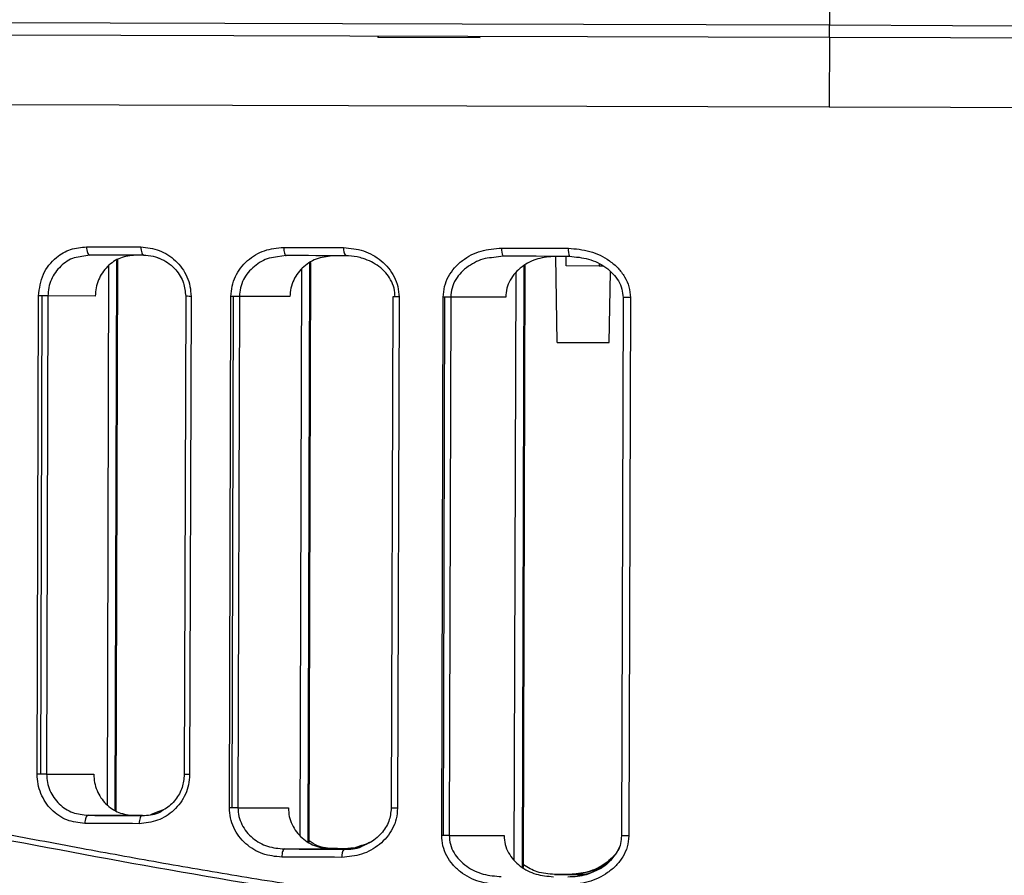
# Model space of a CAD drawing. Header units: millimetres. Extents: x -262 to 35, y 60 to 323.
# Tile 7 of 20: x -225 to -189, y 150 to 181. Entities that reach past the tile are written whole.
import ezdxf

# ---------------------------------------------------------------- set-up
doc = ezdxf.new("R2010")
doc.units = ezdxf.units.MM
doc.header["$PDSIZE"] = -1

msp = doc.modelspace()

# ---------------------------------------------------------------- linework, layer by layer
at = {"color": 7, "linetype": 'Continuous', "lineweight": 25}
for p, q in [((-195.218, 182.948), (-195.225, 180.939)), ((-195.227, 180.482), (-195.234, 177.948)), ((-222.267, 172.526), (-222.553, 172.474)), ((-219.827, 172.452), (-219.677, 172.392)), ((-215.09, 172.505), (-215.402, 172.456)), ((-207.155, 172.482), (-207.495, 172.437)), ((-205.18, 169.333), (-205.226, 172.477)), ((-204.847, 172.126), (-204.846, 172.476)), ((-221.625, 152.421), (-221.569, 172.138)), ((-221.333, 152.226), (-221.275, 172.33)), ((-221.298, 152.203), (-221.24, 172.353)), ((-214.28, 151.081), (-214.219, 172.225)), ((-214.243, 151.059), (-214.182, 172.247)), ((-206.452, 150.143), (-206.389, 172.133)), ((-206.414, 150.123), (-206.35, 172.152)), ((-203.647, 172.123), (-204.847, 172.126)), ((-203.647, 172.187), (-203.647, 172.123)), ((-203.645, 172.123), (-203.647, 172.123)), ((-203.645, 172.187), (-203.645, 172.123)), ((-203.501, 172.123), (-203.645, 172.123)), ((-214.573, 151.287), (-214.513, 172.02)), ((-206.745, 150.381), (-206.683, 171.895)), ((-203.278, 169.328), (-203.225, 171.917)), ((-224.19, 153.541), (-224.14, 171.031)), ((-224.06, 153.541), (-224.009, 171.031)), ((-223.797, 171.03), (-223.847, 153.54)), ((-222.068, 171.026), (-223.797, 171.03)), ((-218.761, 171.016), (-218.811, 153.526)), ((-218.566, 171.015), (-218.617, 153.525)), ((-217.159, 152.311), (-217.105, 171.011)), ((-217.06, 152.311), (-217.007, 171.011)), ((-216.794, 171.01), (-216.848, 152.31)), ((-214.951, 171.005), (-216.794, 171.01)), ((-211.19, 170.994), (-211.244, 152.294)), ((-210.961, 170.993), (-211.015, 152.293)), ((-209.401, 151.303), (-209.344, 170.989)), ((-209.337, 151.303), (-209.281, 170.988)), ((-209.069, 170.988), (-209.125, 151.302)), ((-207.06, 170.982), (-209.069, 170.988)), ((-202.77, 170.97), (-202.827, 151.284)), ((-202.503, 170.969), (-202.559, 151.283)), ((-223.847, 153.54), (-222.118, 153.535)), ((-216.848, 152.31), (-215.005, 152.305)), ((-220.656, 152.031), (-222.326, 152.036)), ((-220.346, 152.03), (-220.656, 152.031)), ((-219.773, 152.163), (-220.044, 152.056)), ((-209.125, 151.302), (-207.117, 151.297)), ((-212.338, 150.927), (-212.642, 150.823)), ((-212.32, 150.902), (-212.024, 151.051)), ((-213.389, 150.8), (-215.152, 150.805)), ((-212.599, 150.815), (-212.929, 150.816)), ((-204.141, 149.872), (-204.748, 149.874))]:
    msp.add_line(p, q, dxfattribs=at)
at = {"color": 7, "linetype": 'Continuous'}
msp.add_line((-211.721, 180.497), (-207.997, 180.486), dxfattribs=at)
at = {"color": 7, "linetype": 'Continuous', "lineweight": 25, "flags": 128}
for points in [[(-261.205, 181.133), (-261.052, 181.132), (-260.592, 181.131), (-259.828, 181.128), (-258.762, 181.125), (-257.4, 181.121), (-255.748, 181.116), (-253.814, 181.11), (-251.606, 181.103), (-249.135, 181.096), (-246.413, 181.088), (-243.453, 181.079), (-240.267, 181.07), (-236.871, 181.06), (-233.281, 181.049), (-229.514, 181.038), (-225.586, 181.027), (-221.517, 181.015), (-217.326, 181.003), (-213.031, 180.99), (-208.653, 180.978), (-204.212, 180.965), (-199.729, 180.952), (-195.225, 180.939)], [(-195.227, 180.482), (-195.227, 180.56), (-195.226, 180.635), (-195.226, 180.706), (-195.226, 180.771), (-195.226, 180.828), (-195.226, 180.875), (-195.226, 180.913), (-195.225, 180.939)], [(-195.225, 180.939), (-190.722, 180.926), (-186.239, 180.913)], [(-195.227, 180.482), (-199.66, 180.495), (-204.073, 180.508), (-208.446, 180.52), (-212.76, 180.533), (-216.996, 180.545), (-221.134, 180.557), (-225.157, 180.569)], [(-186.381, 180.457), (-190.794, 180.469), (-195.227, 180.482)], [(-225.224, 178.035), (-221.194, 178.023), (-217.047, 178.011), (-212.803, 177.999), (-208.48, 177.986), (-204.098, 177.973), (-199.676, 177.961), (-195.234, 177.948)], [(-225.224, 178.035), (-221.194, 178.023), (-217.047, 178.011), (-212.803, 177.999), (-208.48, 177.986), (-204.098, 177.973), (-199.676, 177.961), (-195.234, 177.948)], [(-195.234, 177.948), (-190.793, 177.935), (-186.371, 177.922)], [(-195.234, 177.948), (-190.793, 177.935), (-186.371, 177.922)], [(-222.389, 172.826), (-222.141, 172.826), (-221.894, 172.825), (-221.646, 172.824), (-221.397, 172.823), (-221.148, 172.823), (-220.899, 172.822), (-220.649, 172.821), (-220.399, 172.821)], [(-222.389, 172.826), (-222.386, 172.768), (-222.38, 172.712), (-222.368, 172.66), (-222.353, 172.614), (-222.335, 172.577), (-222.314, 172.549), (-222.291, 172.532), (-222.267, 172.526)], [(-220.399, 172.821), (-220.397, 172.762), (-220.39, 172.706), (-220.38, 172.654), (-220.366, 172.608), (-220.349, 172.571), (-220.329, 172.543), (-220.308, 172.526), (-220.286, 172.52)], [(-215.179, 172.805), (-214.906, 172.805), (-214.633, 172.804), (-214.359, 172.803), (-214.085, 172.802), (-213.811, 172.801), (-213.536, 172.801), (-213.261, 172.8), (-212.986, 172.799)], [(-215.179, 172.805), (-215.177, 172.747), (-215.172, 172.691), (-215.164, 172.639), (-215.153, 172.593), (-215.14, 172.556), (-215.124, 172.528), (-215.107, 172.511), (-215.09, 172.505)], [(-220.286, 172.52), (-220.535, 172.521), (-220.784, 172.522), (-221.032, 172.522), (-221.28, 172.523), (-221.527, 172.524), (-221.774, 172.525), (-222.021, 172.525), (-222.267, 172.526)], [(-212.906, 172.499), (-213.18, 172.5), (-213.454, 172.5), (-213.728, 172.501), (-214.001, 172.502), (-214.274, 172.503), (-214.546, 172.504), (-214.818, 172.504), (-215.09, 172.505)], [(-207.208, 172.782), (-206.903, 172.781), (-206.599, 172.781), (-206.294, 172.78), (-205.989, 172.779), (-205.684, 172.778), (-205.378, 172.777), (-205.072, 172.776), (-204.766, 172.775)], [(-204.724, 172.475), (-205.029, 172.476), (-205.333, 172.477), (-205.637, 172.478), (-205.941, 172.479), (-206.245, 172.48), (-206.548, 172.48), (-206.852, 172.481), (-207.155, 172.482)], [(-224.009, 171.031), (-224.026, 171.031), (-224.043, 171.031), (-224.06, 171.031), (-224.076, 171.031), (-224.092, 171.031), (-224.108, 171.031), (-224.124, 171.031), (-224.14, 171.031)], [(-223.797, 171.03), (-223.819, 171.031), (-223.843, 171.031), (-223.868, 171.031), (-223.894, 171.031), (-223.922, 171.031), (-223.951, 171.031), (-223.98, 171.031), (-224.009, 171.031)], [(-218.566, 171.015), (-218.632, 171.015), (-218.688, 171.016), (-218.729, 171.016), (-218.754, 171.016), (-218.761, 171.016)], [(-217.007, 171.011), (-217.019, 171.011), (-217.032, 171.011), (-217.044, 171.011), (-217.057, 171.011), (-217.069, 171.011), (-217.081, 171.011), (-217.093, 171.011), (-217.105, 171.011)], [(-216.794, 171.01), (-216.816, 171.01), (-216.84, 171.01), (-216.865, 171.01), (-216.892, 171.01), (-216.919, 171.01), (-216.948, 171.011), (-216.977, 171.011), (-217.007, 171.011)], [(-210.961, 170.993), (-211.035, 170.993), (-211.099, 170.994), (-211.148, 170.994), (-211.179, 170.994), (-211.19, 170.994), (-211.19, 170.994)], [(-209.281, 170.988), (-209.289, 170.988), (-209.297, 170.988), (-209.305, 170.988), (-209.313, 170.988), (-209.321, 170.988), (-209.329, 170.988), (-209.336, 170.989), (-209.344, 170.989)], [(-209.069, 170.988), (-209.09, 170.988), (-209.114, 170.988), (-209.139, 170.988), (-209.166, 170.988), (-209.194, 170.988), (-209.222, 170.988), (-209.251, 170.988), (-209.281, 170.988)], [(-202.503, 170.969), (-202.584, 170.969), (-202.657, 170.969), (-202.714, 170.969), (-202.753, 170.97), (-202.769, 170.97), (-202.77, 170.97)], [(-205.18, 169.333), (-205.108, 169.333), (-204.902, 169.332), (-204.593, 169.331), (-204.229, 169.33), (-203.865, 169.329), (-203.557, 169.328), (-203.35, 169.328), (-203.278, 169.328)], [(-224.06, 153.541), (-224.076, 153.541), (-224.093, 153.541), (-224.11, 153.541), (-224.126, 153.541), (-224.143, 153.541), (-224.159, 153.541), (-224.175, 153.541), (-224.19, 153.541)], [(-223.847, 153.54), (-223.869, 153.54), (-223.893, 153.54), (-223.918, 153.54), (-223.945, 153.541), (-223.972, 153.541), (-224.001, 153.541), (-224.03, 153.541), (-224.06, 153.541)], [(-218.617, 153.525), (-218.683, 153.525), (-218.738, 153.525), (-218.78, 153.526), (-218.805, 153.526), (-218.811, 153.526)], [(-217.06, 152.311), (-217.073, 152.311), (-217.085, 152.311), (-217.098, 152.311), (-217.11, 152.311), (-217.123, 152.311), (-217.135, 152.311), (-217.147, 152.311), (-217.159, 152.311)], [(-216.848, 152.31), (-216.87, 152.31), (-216.894, 152.31), (-216.919, 152.311), (-216.946, 152.311), (-216.973, 152.311), (-217.002, 152.311), (-217.031, 152.311), (-217.06, 152.311)], [(-211.015, 152.293), (-211.089, 152.294), (-211.153, 152.294), (-211.202, 152.294), (-211.233, 152.294), (-211.244, 152.294), (-211.244, 152.294)], [(-222.326, 152.036), (-222.35, 152.03), (-222.373, 152.013), (-222.394, 151.985), (-222.413, 151.948), (-222.428, 151.903), (-222.44, 151.851), (-222.447, 151.795), (-222.449, 151.736)], [(-222.326, 152.036), (-222.08, 152.035), (-221.833, 152.034), (-221.586, 152.034), (-221.339, 152.033), (-221.091, 152.032), (-220.843, 152.032), (-220.594, 152.031), (-220.345, 152.03)], [(-220.345, 152.03), (-220.367, 152.024), (-220.389, 152.007), (-220.408, 151.98), (-220.426, 151.942), (-220.44, 151.897), (-220.45, 151.845), (-220.457, 151.789), (-220.459, 151.73)], [(-220.459, 151.73), (-220.71, 151.731), (-220.959, 151.732), (-221.209, 151.733), (-221.458, 151.733), (-221.706, 151.734), (-221.954, 151.735), (-222.202, 151.735), (-222.449, 151.736)], [(-209.337, 151.303), (-209.345, 151.303), (-209.353, 151.303), (-209.361, 151.303), (-209.369, 151.303), (-209.377, 151.303), (-209.385, 151.303), (-209.393, 151.303), (-209.401, 151.303)], [(-209.125, 151.302), (-209.147, 151.302), (-209.171, 151.302), (-209.196, 151.302), (-209.223, 151.303), (-209.25, 151.303), (-209.279, 151.303), (-209.308, 151.303), (-209.337, 151.303)], [(-202.559, 151.283), (-202.641, 151.284), (-202.713, 151.284), (-202.771, 151.284), (-202.81, 151.284), (-202.826, 151.284), (-202.827, 151.284)], [(-215.152, 150.805), (-215.17, 150.8), (-215.187, 150.783), (-215.202, 150.755), (-215.216, 150.718), (-215.227, 150.672), (-215.236, 150.62), (-215.241, 150.564), (-215.243, 150.506)], [(-213.05, 150.499), (-213.325, 150.5), (-213.6, 150.501), (-213.875, 150.502), (-214.149, 150.502), (-214.423, 150.503), (-214.697, 150.504), (-214.97, 150.505), (-215.243, 150.506)], [(-215.152, 150.805), (-214.88, 150.805), (-214.608, 150.804), (-214.336, 150.803), (-214.063, 150.802), (-213.79, 150.801), (-213.517, 150.801), (-213.243, 150.8), (-212.969, 150.799)], [(-212.97, 150.799), (-213.113, 150.8), (-213.389, 150.8)], [(-212.929, 150.816), (-213.204, 150.817), (-213.353, 150.817)], [(-213.351, 150.817), (-213.074, 150.816), (-212.86, 150.816)], [(-204.748, 149.874), (-205.053, 149.875), (-205.275, 149.876)], [(-205.273, 149.875), (-204.963, 149.874), (-204.653, 149.874), (-204.343, 149.873), (-204.143, 149.872)]]:
    msp.add_lwpolyline(points, dxfattribs=at)
at = {"color": 7, "linetype": 'Continuous', "lineweight": 25}
for centre, radius, start, end in [((-212.645, 172.728), 0.348, 168.2875, 221.2813), ((-206.751, 172.708), 0.463, 170.8093, 209.2812), ((-204.211, 172.7), 0.56, 172.2979, 203.6928), ((-212.709, 150.568), 0.348, 138.3973, 191.3776)]:
    msp.add_arc(centre, radius, start, end, dxfattribs=at)
for points, knots in [([(-224.14, 171.031), (-224.103, 171.305), (-224.031, 171.853), (-223.546, 172.438), (-222.976, 172.77), (-222.585, 172.808), (-222.389, 172.826)], [0, 0, 0, 0, 0.279826, 0.559323, 0.779515, 1, 1, 1, 1]), ([(-220.399, 172.821), (-220.17, 172.795), (-219.712, 172.745), (-219.205, 172.413), (-218.887, 172.055), (-218.707, 171.736), (-218.587, 171.386), (-218.573, 171.138), (-218.566, 171.015)], [0, 0, 0, 0, 0.249918, 0.499227, 0.625556, 0.749538, 0.875341, 1, 1, 1, 1]), ([(-217.105, 171.011), (-217.097, 171.137), (-217.08, 171.389), (-216.952, 171.743), (-216.761, 172.062), (-216.426, 172.417), (-215.895, 172.738), (-215.418, 172.783), (-215.179, 172.805)], [0, 0, 0, 0, 0.12611, 0.251007, 0.374815, 0.501351, 0.750428, 1, 1, 1, 1]), ([(-212.986, 172.799), (-212.74, 172.775), (-212.248, 172.727), (-211.691, 172.409), (-211.334, 172.055), (-211.126, 171.733), (-210.986, 171.376), (-210.97, 171.12), (-210.961, 170.993)], [0, 0, 0, 0, 0.249475, 0.499165, 0.626383, 0.749621, 0.87586, 1, 1, 1, 1]), ([(-222.553, 172.474), (-222.648, 172.462), (-222.933, 172.426), (-223.268, 172.192), (-223.531, 171.895), (-223.68, 171.629), (-223.778, 171.339), (-223.791, 171.133), (-223.797, 171.03)], [0, 0, 0, 0, 0.140984, 0.42629, 0.573167, 0.712732, 0.857614, 1, 1, 1, 1]), ([(-220.597, 172.521), (-220.783, 172.501), (-221.156, 172.461), (-221.563, 172.185), (-221.815, 171.886), (-221.956, 171.622), (-222.049, 171.332), (-222.062, 171.128), (-222.068, 171.026)], [0, 0, 0, 0, 0.24953, 0.498725, 0.624611, 0.749009, 0.874139, 1, 1, 1, 1]), ([(-220.307, 172.525), (-220.187, 172.517), (-219.953, 172.5), (-219.534, 172.348), (-219.118, 172.037), (-218.812, 171.539), (-218.777, 171.181), (-218.761, 171.016)], [0, 0, 0, 0, 0.155785, 0.303001, 0.569561, 0.800965, 1, 1, 1, 1]), ([(-215.402, 172.456), (-215.504, 172.445), (-215.811, 172.411), (-216.183, 172.188), (-216.482, 171.896), (-216.656, 171.627), (-216.771, 171.33), (-216.787, 171.116), (-216.794, 171.01)], [0, 0, 0, 0, 0.140045, 0.425557, 0.573875, 0.7124, 0.858071, 1, 1, 1, 1]), ([(-213.326, 172.5), (-213.527, 172.481), (-213.928, 172.444), (-214.376, 172.178), (-214.659, 171.882), (-214.821, 171.616), (-214.93, 171.32), (-214.944, 171.109), (-214.951, 171.005)], [0, 0, 0, 0, 0.249556, 0.498585, 0.625168, 0.748914, 0.875105, 1, 1, 1, 1]), ([(-211.102, 170.994), (-211.11, 171.101), (-211.127, 171.319), (-211.254, 171.62), (-211.445, 171.889), (-211.766, 172.184), (-212.138, 172.369), (-212.554, 172.479), (-212.769, 172.491), (-212.906, 172.499)], [0, 0, 0, 0, 0.122376, 0.249977, 0.368873, 0.500224, 0.749886, 0.840024, 1, 1, 1, 1]), ([(-209.344, 170.989), (-209.334, 171.12), (-209.314, 171.381), (-209.162, 171.747), (-208.938, 172.067), (-208.558, 172.418), (-207.974, 172.72), (-207.463, 172.762), (-207.208, 172.782)], [0, 0, 0, 0, 0.126119, 0.250731, 0.376133, 0.501711, 0.751229, 1, 1, 1, 1]), ([(-207.495, 172.437), (-207.603, 172.427), (-207.933, 172.396), (-208.346, 172.189), (-208.691, 171.903), (-208.898, 171.632), (-209.04, 171.325), (-209.059, 171.099), (-209.069, 170.988)], [0, 0, 0, 0, 0.138124, 0.424141, 0.574455, 0.711663, 0.85875, 1, 1, 1, 1]), ([(-205.248, 172.477), (-205.463, 172.46), (-205.894, 172.426), (-206.39, 172.174), (-206.714, 171.884), (-206.904, 171.616), (-207.034, 171.312), (-207.052, 171.093), (-207.06, 170.982)], [0, 0, 0, 0, 0.248911, 0.498388, 0.626332, 0.74936, 0.873896, 1, 1, 1, 1]), ([(-204.766, 172.775), (-204.501, 172.753), (-203.971, 172.708), (-203.356, 172.407), (-202.948, 172.06), (-202.703, 171.737), (-202.534, 171.369), (-202.513, 171.101), (-202.503, 170.969)], [0, 0, 0, 0, 0.249619, 0.499314, 0.62784, 0.750004, 0.876904, 1, 1, 1, 1]), ([(-204.732, 172.48), (-204.495, 172.459), (-204.024, 172.416), (-203.485, 172.153), (-203.134, 171.854), (-202.931, 171.588), (-202.795, 171.289), (-202.778, 171.075), (-202.77, 170.97)], [0, 0, 0, 0, 0.261368, 0.518394, 0.643871, 0.766039, 0.884189, 1, 1, 1, 1]), ([(-261.764, 151.012), (-261.77, 151.01), (-261.788, 151.003), (-261.564, 151.091), (-261.187, 151.234), (-260.763, 151.39), (-260.393, 151.523), (-259.949, 151.678), (-259.449, 151.846), (-258.886, 152.028), (-258.305, 152.207), (-257.636, 152.403), (-256.837, 152.624), (-255.945, 152.849), (-254.973, 153.073), (-254.01, 153.272), (-252.92, 153.47), (-251.766, 153.647), (-250.545, 153.798), (-248.679, 153.971), (-246.064, 154.073), (-242.508, 153.966), (-239.321, 153.672), (-236.629, 153.322), (-234.533, 153.007), (-232.392, 152.652), (-230.215, 152.265), (-227.969, 151.85), (-225.43, 151.371), (-222.676, 150.852), (-219.764, 150.321), (-216.884, 149.824), (-213.945, 149.358), (-210.239, 148.836), (-205.811, 148.341), (-200.585, 147.965), (-197.097, 147.914), (-195.321, 147.888)], [0, 0, 0, 0, 0.01852, 0.055812, 0.094149, 0.111958, 0.130535, 0.149883, 0.170002, 0.18802, 0.207871, 0.224348, 0.245528, 0.271362, 0.289041, 0.310916, 0.332143, 0.353508, 0.375366, 0.396565, 0.447115, 0.496538, 0.546722, 0.571686, 0.596823, 0.622574, 0.647115, 0.671653, 0.69807, 0.730663, 0.760226, 0.789678, 0.819543, 0.849367, 0.900307, 0.94924, 1, 1, 1, 1]), ([(-132.465, 151.599), (-133.386, 151.869), (-135.222, 152.406), (-139.043, 153.167), (-143.582, 153.582), (-148.856, 153.475), (-154.747, 152.807), (-161.17, 151.699), (-168.051, 150.392), (-175.31, 149.142), (-182.251, 148.253), (-188.713, 147.767), (-194.601, 147.615), (-200.494, 147.733), (-206.961, 148.197), (-213.921, 149.085), (-221.22, 150.346), (-228.168, 151.685), (-234.68, 152.864), (-240.674, 153.653), (-246.064, 153.895), (-250.75, 153.601), (-254.662, 152.917), (-257.765, 152.106), (-259.995, 151.372), (-261.396, 150.843), (-261.555, 150.779), (-261.634, 150.747)], [0, 0, 0, 0, 0.041853, 0.083524, 0.125402, 0.166786, 0.208195, 0.250093, 0.291786, 0.333659, 0.375527, 0.406753, 0.438148, 0.469665, 0.500855, 0.542404, 0.584342, 0.626044, 0.667819, 0.709502, 0.750794, 0.792454, 0.834166, 0.875683, 0.91755, 0.959384, 1, 1, 1, 1]), ([(-195.321, 147.888), (-194.165, 147.894), (-191.856, 147.905), (-188.405, 148.043), (-185.046, 148.266), (-181.719, 148.581), (-178.364, 148.978), (-175.042, 149.447), (-171.956, 149.944), (-168.778, 150.495), (-165.555, 151.084), (-162.305, 151.688), (-159.368, 152.219), (-156.073, 152.776), (-152.477, 153.288), (-148.669, 153.657), (-145.152, 153.781), (-142.387, 153.696), (-140.257, 153.506), (-138.695, 153.304), (-137.25, 153.062), (-136.021, 152.815), (-134.881, 152.553), (-133.852, 152.291), (-132.983, 152.047), (-132.511, 151.904), (-132.328, 151.848)], [0, 0, 0, 0, 0.041686, 0.083311, 0.124909, 0.164104, 0.205794, 0.249995, 0.290027, 0.325031, 0.375115, 0.419917, 0.459828, 0.500454, 0.564826, 0.624904, 0.686319, 0.749383, 0.783568, 0.819024, 0.853219, 0.886853, 0.913772, 0.947949, 0.97985, 1, 1, 1, 1]), ([(-222.449, 151.736), (-222.672, 151.762), (-223.117, 151.812), (-223.6, 152.148), (-223.896, 152.509), (-224.062, 152.827), (-224.171, 153.175), (-224.184, 153.419), (-224.19, 153.541)], [0, 0, 0, 0, 0.250026, 0.49921, 0.625078, 0.749494, 0.875047, 1, 1, 1, 1]), ([(-223.847, 153.54), (-223.842, 153.438), (-223.83, 153.233), (-223.735, 152.942), (-223.587, 152.675), (-223.327, 152.375), (-222.903, 152.098), (-222.519, 152.057), (-222.326, 152.036)], [0, 0, 0, 0, 0.124119, 0.250425, 0.37233, 0.500652, 0.749891, 1, 1, 1, 1]), ([(-222.118, 153.535), (-222.113, 153.434), (-222.102, 153.23), (-222.01, 152.939), (-221.87, 152.675), (-221.621, 152.374), (-221.216, 152.095), (-220.843, 152.052), (-220.656, 152.031)], [0, 0, 0, 0, 0.124931, 0.250521, 0.3757, 0.500783, 0.749991, 1, 1, 1, 1]), ([(-218.617, 153.525), (-218.625, 153.401), (-218.641, 153.153), (-218.762, 152.803), (-218.944, 152.486), (-219.264, 152.13), (-219.773, 151.802), (-220.231, 151.754), (-220.459, 151.73)], [0, 0, 0, 0, 0.12619, 0.250901, 0.374833, 0.501164, 0.750441, 1, 1, 1, 1]), ([(-218.811, 153.526), (-218.827, 153.366), (-218.86, 153.033), (-219.12, 152.589), (-219.438, 152.274), (-219.687, 152.191), (-219.773, 152.163)], [0, 0, 0, 0, 0.2579545, 0.5377556, 0.8422674, 1, 1, 1, 1]), ([(-215.243, 150.506), (-215.482, 150.53), (-215.959, 150.578), (-216.489, 150.902), (-216.822, 151.26), (-217.011, 151.581), (-217.137, 151.935), (-217.152, 152.186), (-217.159, 152.311)], [0, 0, 0, 0, 0.249824, 0.499254, 0.625744, 0.749563, 0.875377, 1, 1, 1, 1]), ([(-216.848, 152.31), (-216.841, 152.205), (-216.827, 151.992), (-216.714, 151.694), (-216.542, 151.425), (-216.245, 151.127), (-215.775, 150.863), (-215.36, 150.825), (-215.152, 150.805)], [0, 0, 0, 0, 0.123509, 0.250277, 0.371113, 0.500518, 0.750054, 1, 1, 1, 1]), ([(-215.005, 152.305), (-214.999, 152.201), (-214.986, 151.991), (-214.879, 151.694), (-214.718, 151.427), (-214.437, 151.129), (-213.991, 150.86), (-213.589, 150.82), (-213.389, 150.8)], [0, 0, 0, 0, 0.124562, 0.250449, 0.37551, 0.500756, 0.750253, 1, 1, 1, 1]), ([(-211.015, 152.293), (-211.025, 152.165), (-211.044, 151.909), (-211.187, 151.549), (-211.398, 151.23), (-211.758, 150.879), (-212.314, 150.566), (-212.805, 150.522), (-213.05, 150.499)], [0, 0, 0, 0, 0.125925, 0.251232, 0.376564, 0.502324, 0.751501, 1, 1, 1, 1]), ([(-211.244, 152.294), (-211.262, 152.132), (-211.301, 151.791), (-211.604, 151.344), (-211.966, 151.035), (-212.243, 150.955), (-212.338, 150.927)], [0, 0, 0, 0, 0.253433, 0.532757, 0.840141, 1, 1, 1, 1]), ([(-220.345, 152.03), (-220.142, 152.039), (-219.864, 152.052), (-219.631, 152.203), (-219.569, 152.243)], [0, 0, 0, 0, 0.732728, 1, 1, 1, 1]), ([(-207.275, 149.497), (-207.53, 149.519), (-208.042, 149.564), (-208.627, 149.872), (-209.005, 150.225), (-209.225, 150.549), (-209.374, 150.912), (-209.392, 151.174), (-209.401, 151.303)], [0, 0, 0, 0, 0.249155, 0.499066, 0.626613, 0.749638, 0.87594, 1, 1, 1, 1]), ([(-209.125, 151.302), (-209.117, 151.192), (-209.099, 150.967), (-208.96, 150.659), (-208.755, 150.388), (-208.412, 150.097), (-207.89, 149.85), (-207.443, 149.814), (-207.22, 149.797)], [0, 0, 0, 0, 0.122523, 0.250079, 0.369636, 0.500629, 0.750634, 1, 1, 1, 1]), ([(-207.117, 151.297), (-207.109, 151.187), (-207.093, 150.968), (-206.965, 150.664), (-206.777, 150.395), (-206.456, 150.102), (-205.961, 149.847), (-205.529, 149.81), (-205.313, 149.791)], [0, 0, 0, 0, 0.124834, 0.250117, 0.372885, 0.500605, 0.750376, 1, 1, 1, 1]), ([(-202.559, 151.283), (-202.571, 151.148), (-202.595, 150.879), (-202.769, 150.508), (-203.017, 150.19), (-203.427, 149.847), (-204.039, 149.552), (-204.568, 149.511), (-204.833, 149.49)], [0, 0, 0, 0, 0.125916, 0.251098, 0.376431, 0.502014, 0.750692, 1, 1, 1, 1]), ([(-202.827, 151.284), (-202.835, 151.192), (-202.851, 151.008), (-202.906, 150.806), (-202.975, 150.724), (-202.983, 150.714)], [0, 0, 0, 0, 0.4648856, 0.9327635, 1, 1, 1, 1]), ([(-213.351, 150.817), (-213.555, 150.83), (-213.877, 150.851), (-214.145, 151.031), (-214.243, 151.098)], [0, 0, 0, 0, 0.633226, 1, 1, 1, 1]), ([(-212.969, 150.799), (-212.748, 150.799), (-212.522, 150.799), (-212.325, 150.899), (-212.32, 150.902)], [0, 0, 0, 0, 0.972102, 1, 1, 1, 1]), ([(-212.034, 151.043), (-212.119, 150.994), (-212.271, 150.906), (-212.578, 150.837), (-212.792, 150.824), (-212.929, 150.816)], [0, 0, 0, 0, 0.310574, 0.559037, 1, 1, 1, 1]), ([(-202.914, 150.864), (-202.928, 150.829), (-202.983, 150.691), (-203.158, 150.487), (-203.505, 150.188), (-204.048, 149.929), (-204.519, 149.889), (-204.756, 149.869)], [0, 0, 0, 0, 0.051273, 0.202574, 0.357976, 0.676299, 1, 1, 1, 1]), ([(-257.935, 148.543), (-257.864, 148.568), (-257.717, 148.618), (-256.413, 149.033), (-254.321, 149.603), (-251.4, 150.204), (-247.71, 150.639), (-243.29, 150.645), (-238.222, 150.187), (-232.595, 149.282), (-226.483, 148.107), (-219.968, 146.857), (-213.107, 145.683), (-208.311, 145.16), (-205.912, 144.898)], [0, 0, 0, 0, 0.080413, 0.164172, 0.247613, 0.330983, 0.414966, 0.498093, 0.581318, 0.665323, 0.748743, 0.832485, 0.916224, 1, 1, 1, 1]), ([(-202.983, 150.714), (-203.087, 150.564), (-203.306, 150.247), (-203.832, 149.943), (-204.23, 149.856), (-204.431, 149.812)], [0, 0, 0, 0, 0.307548, 0.649363, 1, 1, 1, 1]), ([(-205.915, 144.673), (-207.712, 144.862), (-211.297, 145.238), (-216.505, 146.042), (-221.541, 146.938), (-226.085, 147.818), (-230.107, 148.593), (-233.645, 149.234), (-236.966, 149.76), (-240.114, 150.148), (-242.889, 150.35), (-245.298, 150.409), (-247.403, 150.355), (-249.308, 150.194), (-250.98, 149.97), (-252.559, 149.692), (-253.988, 149.382), (-255.213, 149.071), (-256.155, 148.804), (-256.888, 148.579), (-257.417, 148.41), (-257.743, 148.301), (-257.782, 148.287), (-257.801, 148.28)], [0, 0, 0, 0, 0.062767, 0.125251, 0.187944, 0.25068, 0.30199, 0.351425, 0.401043, 0.450381, 0.500541, 0.541842, 0.582171, 0.624859, 0.664784, 0.701508, 0.750232, 0.794734, 0.834694, 0.875197, 0.918114, 0.959776, 1, 1, 1, 1]), ([(-205.273, 149.875), (-205.491, 149.89), (-205.899, 149.918), (-206.25, 150.128), (-206.413, 150.226)], [0, 0, 0, 0, 0.533064, 1, 1, 1, 1]), ([(-203.284, 150.337), (-203.328, 150.303), (-203.552, 150.122), (-203.912, 149.992), (-204.365, 149.89), (-204.599, 149.88), (-204.748, 149.874)], [0, 0, 0, 0, 0.106578, 0.552834, 0.713297, 1, 1, 1, 1]), ([(-204.789, 149.79), (-204.554, 149.799), (-204.194, 149.813), (-203.872, 149.968), (-203.76, 150.022)], [0, 0, 0, 0, 0.652894, 1, 1, 1, 1])]:
    msp.add_open_spline(points, degree=3, knots=knots, dxfattribs=at)
at = {"color": 7, "linetype": 'Continuous'}
msp.add_point((-211.721, 180.497), dxfattribs=at)

doc.saveas('drawing.dxf')
